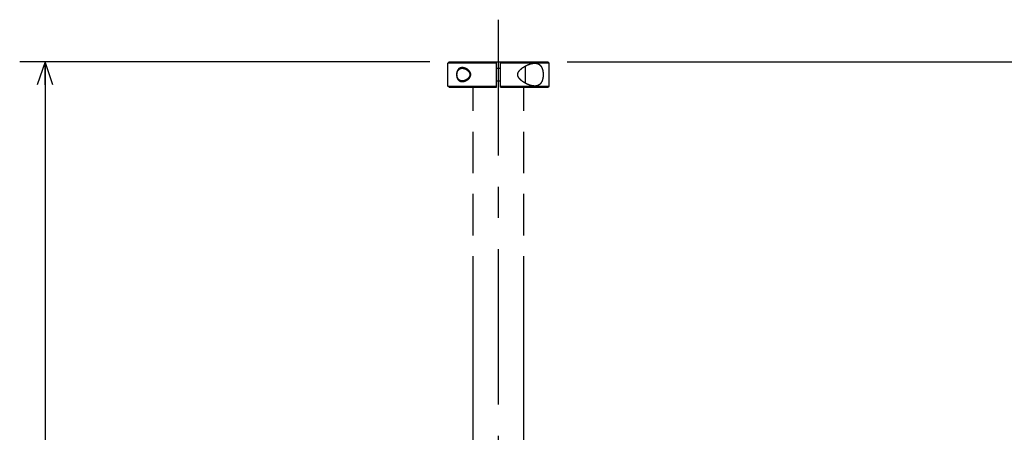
# Model space of a CAD drawing. Extents: x 0 to 594, y 0 to 420.
# Tile 26 of 64: x 205 to 283, y 233 to 265. Entities that reach past the tile are written whole.
import ezdxf

# ---------------------------------------------------------------- set-up
doc = ezdxf.new("R2010")
doc.units = 0
doc.header["$LTSCALE"] = 32.67
for name, pattern in [('CENTER', [0.6, 0.375, -0.075, 0.075, -0.075]), ('HIDDEN', [0.2, 0.1, -0.1]), ('PHANTOM', [0.8, 0.45, -0.05, 0.1, -0.05, 0.1, -0.05])]:
    doc.linetypes.add(name, pattern=pattern)
doc.layers.get('0').update_dxf_attribs({"linetype": 'CONTINUOUS'})
for name, color, linetype in [('DEFAULT_1', 7, 'CENTER'), ('DEFAULT_2', 8, 'HIDDEN'), ('DEFAULT_3', 7, 'PHANTOM'), ('DRIV_DIM', 7, 'CONTINUOUS')]:
    doc.layers.add(name, color=color, linetype=linetype)
doc.styles.get("Standard").update_dxf_attribs({"font": 'txt', "width": 0.8})
doc.dimstyles.new('DIMSTYLE_1', dxfattribs={"dimtxt": 3.8, "dimasz": 1.8, "dimexe": 0.18, "dimexo": 0.0625, "dimgap": 0.09, "dimtad": 1, "dimdec": 3, "dimlfac": 5, "dimtxsty": 'STANDARD', "dimblk": 'OPEN', "dimblk1": 'OPEN', "dimblk2": 'OPEN', "dimcen": 0.09, "dimazin": 3, "dimtp": 0.001, "dimtm": 0.001, "dimtfac": 1, "dimtdec": 3, "dimtofl": 0, "dimtmove": 0, "dimatfit": 3, "dimtolj": 1})

# ---------------------------------------------------------------- blocks, each defined once
blk = doc.blocks.new('_OPEN')
at = {"color": 0, "linetype": 'BYBLOCK'}
for p, q in [((0, 0), (-1, 0.342)), ((-1, -0.342), (0, 0)), ((-1, 0), (0, 0))]:
    blk.add_line(p, q, dxfattribs=at)
blk = doc.blocks.new('*D30')
at = {"layer": 'DRIV_DIM', "color": 2, "linetype": 'CONTINUOUS'}
for p, q in [((237.348, 261.71), (205.008, 261.71)), ((207.008, 261.71), (207.008, 211.71)), ((207.008, 161.71), (207.008, 211.71)), ((239.248, 161.71), (205.008, 161.71))]:
    blk.add_line(p, q, dxfattribs=at)
at = {"layer": 'DRIV_DIM', "color": 2, "linetype": 'CONTINUOUS', "xscale": 1.8, "yscale": 1.8, "zscale": 1.8}
for p, rotation in [((207.008, 261.71), 90), ((207.008, 161.71), 270)]:
    blk.add_blockref('_OPEN', p, dxfattribs=dict(at, rotation=rotation))
blk = doc.blocks.new('*D31')
at = {"layer": 'DRIV_DIM', "color": 2, "linetype": 'CONTINUOUS'}
for p, q in [((248.147, 261.71), (420.585, 261.71)), ((418.585, 261.71), (418.585, 195.81)), ((418.585, 129.91), (418.585, 195.81)), ((392.248, 129.91), (420.585, 129.91))]:
    blk.add_line(p, q, dxfattribs=at)
at = {"layer": 'DRIV_DIM', "color": 2, "linetype": 'CONTINUOUS', "xscale": 1.8, "yscale": 1.8, "zscale": 1.8}
for p, rotation in [((418.585, 261.71), 90), ((418.585, 129.91), 270)]:
    blk.add_blockref('_OPEN', p, dxfattribs=dict(at, rotation=rotation))

msp = doc.modelspace()

# ---------------------------------------------------------------- linework, layer by layer
at = {"layer": 'DEFAULT_1', "color": 7, "linetype": 'CENTER'}
msp.add_line((242.7475, 97.51345), (242.7475, 265.03223), dxfattribs=at)
at = {"layer": 'DEFAULT_2', "color": 8, "linetype": 'HIDDEN'}
for points in [[(239.89093, 261.26009, 2.8), (239.83284, 261.26009, 2.74113), (239.72846, 261.24083, 2.62661), (239.60887, 261.16798, 2.48161), (239.5214, 261.05909, 2.36579), (239.46651, 260.93011, 2.28837), (239.43899, 260.78211, 2.24807), (239.4391, 260.6375, 2.24822), (239.46642, 260.49027, 2.28825), (239.52174, 260.36049, 2.36625), (239.60888, 260.25223, 2.48163), (239.72874, 260.17921, 2.62693), (239.83296, 260.16009, 2.74126), (239.89093, 260.16009, 2.8)], [(239.89093, 260.16009, 2.8), (239.94593, 260.16009, 2.8545), (240.05033, 260.17655, 2.95687), (240.19113, 260.23005, 3.07789), (240.31323, 260.30218, 3.17512), (240.417, 260.38922, 3.25162), (240.49795, 260.4891, 3.30781), (240.5483, 260.59404, 3.34125), (240.5673, 260.70234, 3.3536), (240.55259, 260.81326, 3.34405), (240.5043, 260.92148, 3.31212), (240.42301, 261.0251, 3.25592), (240.31896, 261.11405, 3.17952), (240.19527, 261.18828, 3.08136), (240.05255, 261.24317, 2.95899), (239.9467, 261.26009, 2.85523), (239.89093, 261.26009, 2.8)]]:
    msp.add_open_spline(points, degree=3, dxfattribs=at)
at = {"layer": 'DEFAULT_3', "color": 8, "linetype": 'PHANTOM'}
for p, q in [((238.84754, 261.71009), (238.7475, 261.61006)), ((242.5975, 261.61009), (238.7475, 261.61006)), ((238.7475, 259.81012), (238.7475, 261.61006)), ((238.84761, 261.71009), (246.6474, 261.71009)), ((242.5975, 259.71009), (242.5975, 261.71009)), ((242.8975, 259.71009), (242.8975, 261.71009)), ((245.5964, 261.61006), (242.8975, 261.61009)), ((246.7475, 261.61006), (245.6117, 261.61006)), ((246.64747, 261.71009), (246.7475, 261.61006)), ((246.7475, 259.81012), (246.7475, 261.61006)), ((242.5975, 261.21009), (242.8975, 261.21009)), ((244.8475, 261.37563), (244.8475, 260.04373)), ((242.5975, 260.21009), (242.8975, 260.21009)), ((238.84754, 259.71009), (238.7475, 259.81012)), ((238.7475, 259.81012), (242.5975, 259.81009)), ((238.84761, 259.71009), (242.5975, 259.71009)), ((240.7475, 231.71009), (240.7475, 259.71009)), ((242.8975, 259.81009), (245.5964, 259.81012)), ((242.8975, 259.71009), (246.6474, 259.71009)), ((244.7475, 231.71009), (244.7475, 259.71009)), ((245.6117, 259.81012), (246.7475, 259.81012)), ((246.64747, 259.71009), (246.7475, 259.81012))]:
    msp.add_line(p, q, dxfattribs=at)
for points, knots in [([(245.5964, 259.81012), (245.52382, 259.81076), (245.38245, 259.82928), (245.18406, 259.88693), (245.00332, 259.96095), (244.83979, 260.04488), (244.69295, 260.13553), (244.56309, 260.23141), (244.45122, 260.33246), (244.3601, 260.4393), (244.29543, 260.55157), (244.26268, 260.67177), (244.27065, 260.7993), (244.32384, 260.92732), (244.41337, 261.04835), (244.52783, 261.15975), (244.65638, 261.25933), (244.78797, 261.34448), (244.91363, 261.41399), (245.0285, 261.46885), (245.13289, 261.51184), (245.23037, 261.54595), (245.32429, 261.57293), (245.41648, 261.59318), (245.50703, 261.60626), (245.56697, 261.6098), (245.5964, 261.61006)], [0, 0, 0, 0, 0.06360175, 0.12394285, 0.1807029, 0.23448003, 0.28485123, 0.33176029, 0.37575295, 0.41668908, 0.45434434, 0.48838724, 0.52435409, 0.56414135, 0.60811595, 0.65545987, 0.7036917, 0.75039418, 0.7926777, 0.8294475, 0.86188418, 0.8915622, 0.91990274, 0.94746743, 0.97420858, 1, 1, 1, 1]), ([(245.6117, 261.61006), (245.68147, 261.60944), (245.81322, 261.59219), (245.98424, 261.5031), (246.10782, 261.36753), (246.19144, 261.20105), (246.24369, 261.01259), (246.26863, 260.81144), (246.26842, 260.60515), (246.24303, 260.40422), (246.19048, 260.21679), (246.10715, 260.05201), (245.98443, 259.91732), (245.81374, 259.82807), (245.68159, 259.81075), (245.6117, 259.81012)], [0, 0, 0, 0, 0.08359738, 0.15615357, 0.22628529, 0.2997239, 0.37744884, 0.45954645, 0.54186409, 0.62401097, 0.70148641, 0.77402431, 0.84337177, 0.91626561, 1, 1, 1, 1]), ([(239.89093, 260.21009), (239.85895, 260.21009), (239.79337, 260.21664), (239.69765, 260.25141), (239.61076, 260.31633), (239.54269, 260.4087), (239.49746, 260.51966), (239.4748, 260.63967), (239.47329, 260.76358), (239.4933, 260.88604), (239.53692, 261.00126), (239.60497, 261.09833), (239.69357, 261.16689), (239.79147, 261.2033), (239.85846, 261.21009), (239.89093, 261.21009)], [0, 0, 0, 0, 0.06586918, 0.13447092, 0.20718281, 0.28588701, 0.36775192, 0.45196729, 0.53598003, 0.62175069, 0.70606373, 0.78768092, 0.86265372, 0.93311915, 1, 1, 1, 1]), ([(239.89093, 261.21009), (239.91853, 261.21009), (239.97176, 261.2055), (240.04815, 261.188), (240.12046, 261.16232), (240.19152, 261.12812), (240.26182, 261.08431), (240.32854, 261.03087), (240.38725, 260.96949), (240.4344, 260.90252), (240.46794, 260.83156), (240.48657, 260.75693), (240.48856, 260.67986), (240.47324, 260.60417), (240.44344, 260.53433), (240.40362, 260.47229), (240.35684, 260.41763), (240.30517, 260.36984), (240.25072, 260.32894), (240.19546, 260.29489), (240.14078, 260.26732), (240.08755, 260.24575), (240.03626, 260.22964), (239.98687, 260.21843), (239.93868, 260.21167), (239.90678, 260.21009), (239.89093, 260.21009)], [0, 0, 0, 0, 0.04874527, 0.0938704, 0.13808737, 0.18397538, 0.23288529, 0.28406276, 0.33454461, 0.38238186, 0.42808923, 0.47238233, 0.51725383, 0.56307726, 0.60766088, 0.65058142, 0.6927773, 0.73438012, 0.7746429, 0.81285141, 0.84886034, 0.88265973, 0.91416795, 0.94369363, 0.97201589, 1, 1, 1, 1])]:
    msp.add_open_spline(points, degree=3, knots=knots, dxfattribs=at)
for points in [[(245.5964, 261.61006), (245.59894, 261.61008), (245.60148, 261.61009), (245.60403, 261.61009)], [(245.60403, 261.61009), (245.60531, 261.61009), (245.60659, 261.61009), (245.60788, 261.61008)], [(245.60788, 261.61008), (245.60915, 261.61008), (245.61043, 261.61007), (245.6117, 261.61006)], [(245.60023, 259.8101), (245.59895, 259.8101), (245.59768, 259.81011), (245.5964, 259.81012)], [(245.60403, 259.81009), (245.60276, 259.81009), (245.60149, 259.81009), (245.60023, 259.8101)], [(245.6117, 259.81012), (245.60914, 259.8101), (245.60659, 259.81009), (245.60403, 259.81009)]]:
    msp.add_open_spline(points, degree=3, dxfattribs=at)

# ---------------------------------------------------------------- dimensions: what is measured, and where the dimension line sits
at = {"layer": 'DRIV_DIM', "color": 2, "linetype": 'CONTINUOUS'}
for base, p1, p2, picture, middle in [((207.00848, 261.71009), (239.2475, 161.71009), (237.34754, 261.71009), '*D30', (206.05848, 212.73288)), ((418.58511, 261.71009), (392.2475, 129.91009), (248.14747, 261.71009), '*D31', (417.63511, 192.35892))]:
    dim = msp.add_linear_dim(base=base, p1=p1, p2=p2, angle=90, dimstyle='DIMSTYLE_1', dxfattribs=at)
    dim.commit()
    dim.dimension.update_dxf_attribs({"geometry": picture, "text_midpoint": middle, "dimtype": 160})

doc.saveas('drawing.dxf')
